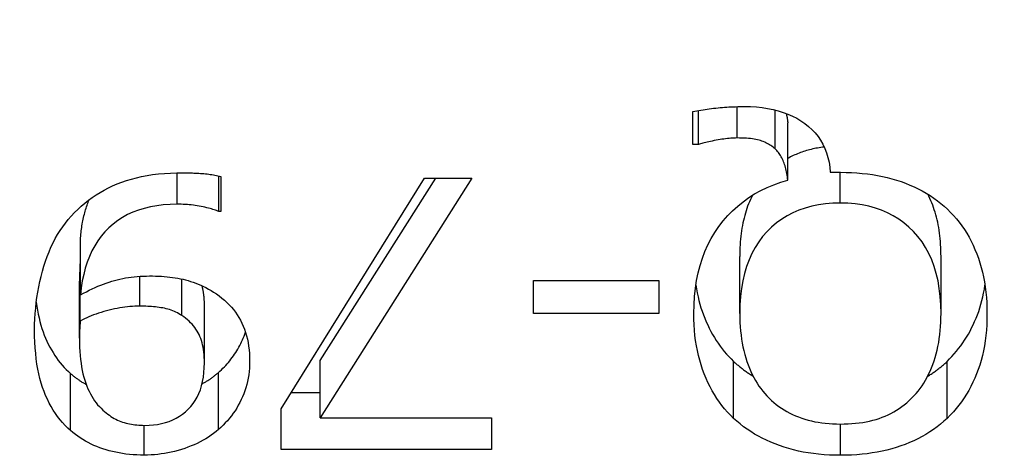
# Model space of a CAD drawing. Header units: inches. Extents: x 10 to 138, y 13 to 85.
# Tile 24 of 41: x 23.1795 to 23.2964, y 55.1752 to 55.227. Entities that reach past the tile are written whole.
import ezdxf

# ---------------------------------------------------------------- set-up
doc = ezdxf.new("R2010")
doc.units = ezdxf.units.IN
doc.header["$MEASUREMENT"] = 0
doc.layers.add('Visible Edges(ANSI)', color=7, linetype='Continuous', lineweight=25)
doc.layers.add('Visible Tangent Edges(ANSI)', color=7, linetype='Continuous', lineweight=25)

msp = doc.modelspace()

# ---------------------------------------------------------------- linework, layer by layer
at = {"layer": 'Visible Edges(ANSI)'}
for p, q in [((23.25938, 55.21218), (23.25938, 55.21607)), ((23.26008, 55.21218), (23.26008, 55.2162)), ((23.26917, 55.21163), (23.26917, 55.21626)), ((23.27067, 55.20794), (23.27067, 55.21472)), ((23.26008, 55.21218), (23.25938, 55.21218)), ((23.27571, 55.20886), (23.27693, 55.20886)), ((23.2031, 55.20421), (23.2031, 55.20842)), ((23.20335, 55.20836), (23.20335, 55.20421)), ((23.2105, 55.18076), (23.22754, 55.20818)), ((23.23315, 55.20818), (23.21516, 55.17972)), ((23.21516, 55.18649), (23.22887, 55.20818)), ((23.22754, 55.20818), (23.23315, 55.20818)), ((23.20335, 55.20421), (23.2031, 55.20421)), ((23.1867, 55.1943), (23.1867, 55.20108)), ((23.26496, 55.19208), (23.26496, 55.19885)), ((23.28886, 55.19208), (23.28886, 55.19885)), ((23.1867, 55.19798), (23.18667, 55.19797)), ((23.18667, 55.19119), (23.18667, 55.19797)), ((23.18657, 55.18915), (23.18657, 55.19593)), ((23.24046, 55.19211), (23.24046, 55.19603)), ((23.24046, 55.19603), (23.25536, 55.19603)), ((23.25536, 55.19603), (23.25536, 55.19211)), ((23.20141, 55.18623), (23.20141, 55.193)), ((23.25536, 55.19211), (23.24046, 55.19211)), ((23.21516, 55.17972), (23.21516, 55.18649)), ((23.28959, 55.17964), (23.28959, 55.18641)), ((23.20307, 55.17831), (23.20307, 55.18508)), ((23.21171, 55.1827), (23.21516, 55.1827)), ((23.2105, 55.17593), (23.2105, 55.18076)), ((23.21516, 55.17972), (23.23548, 55.17972)), ((23.23548, 55.17972), (23.23548, 55.17593)), ((23.23548, 55.17593), (23.2105, 55.17593))]:
    msp.add_line(p, q, dxfattribs=at)
at = {"layer": 'Visible Edges(ANSI)', "flags": 128}
for points in [[(23.25938, 55.21607), (23.25962, 55.21612), (23.25986, 55.21616), (23.2601, 55.21621), (23.26035, 55.21625), (23.2606, 55.21629), (23.26085, 55.21633), (23.2611, 55.21636), (23.26135, 55.2164), (23.2616, 55.21643), (23.26186, 55.21646), (23.26212, 55.21649), (23.26238, 55.21652), (23.26264, 55.21654), (23.2629, 55.21656), (23.26316, 55.21658), (23.26342, 55.2166), (23.26368, 55.21662), (23.26394, 55.21663), (23.2642, 55.21665), (23.26446, 55.21665), (23.26472, 55.21666), (23.26498, 55.21667), (23.26524, 55.21667), (23.2655, 55.21667)], [(23.2655, 55.21667), (23.26623, 55.21666), (23.26694, 55.21662), (23.26762, 55.21655), (23.26827, 55.21645), (23.26891, 55.21632), (23.26952, 55.21617), (23.27011, 55.21598), (23.27067, 55.21577), (23.27121, 55.21553), (23.27173, 55.21527), (23.27223, 55.21497), (23.2727, 55.21465), (23.27314, 55.2143), (23.27355, 55.21392), (23.27392, 55.21353), (23.27426, 55.2131), (23.27456, 55.21266), (23.27483, 55.21219), (23.27507, 55.21169), (23.27526, 55.21117), (23.27543, 55.21063), (23.27556, 55.21006), (23.27565, 55.20947), (23.27571, 55.20886)], [(23.27048, 55.21585), (23.27049, 55.2158), (23.2705, 55.21576), (23.27051, 55.21571), (23.27052, 55.21567), (23.27053, 55.21562), (23.27054, 55.21558), (23.27055, 55.21553), (23.27056, 55.21548), (23.27057, 55.21544), (23.27058, 55.21539), (23.27059, 55.21534), (23.27059, 55.2153), (23.2706, 55.21525), (23.27061, 55.2152), (23.27062, 55.21515), (23.27062, 55.21511), (23.27063, 55.21506), (23.27064, 55.21501), (23.27064, 55.21496), (23.27065, 55.21491), (23.27066, 55.21487), (23.27066, 55.21482), (23.27067, 55.21477), (23.27067, 55.21472)], [(23.26464, 55.21294), (23.26446, 55.21293), (23.26428, 55.21293), (23.26409, 55.21292), (23.2639, 55.2129), (23.2637, 55.21289), (23.26349, 55.21287), (23.26328, 55.21284), (23.26307, 55.21281), (23.26285, 55.21278), (23.26262, 55.21274), (23.26239, 55.2127), (23.26215, 55.21266), (23.26192, 55.21262), (23.2617, 55.21257), (23.26149, 55.21253), (23.26128, 55.21248), (23.2611, 55.21244), (23.26092, 55.2124), (23.26075, 55.21236), (23.26059, 55.21232), (23.26045, 55.21229), (23.26031, 55.21225), (23.26019, 55.21221), (23.26008, 55.21218)], [(23.26917, 55.21163), (23.26905, 55.21174), (23.26892, 55.21184), (23.26879, 55.21195), (23.26865, 55.21204), (23.26851, 55.21213), (23.26837, 55.21222), (23.26822, 55.2123), (23.26807, 55.21237), (23.26792, 55.21244), (23.26776, 55.21251), (23.2676, 55.21257), (23.26743, 55.21262), (23.26726, 55.21267), (23.26708, 55.21272), (23.26688, 55.21276), (23.26668, 55.2128), (23.26646, 55.21283), (23.26623, 55.21286), (23.266, 55.21288), (23.26575, 55.2129), (23.26549, 55.21292), (23.26522, 55.21293), (23.26493, 55.21293), (23.26464, 55.21294)], [(23.27067, 55.20794), (23.27065, 55.20814), (23.27062, 55.20834), (23.27059, 55.20853), (23.27056, 55.20872), (23.27052, 55.2089), (23.27048, 55.20909), (23.27044, 55.20927), (23.27039, 55.20944), (23.27034, 55.20961), (23.27028, 55.20978), (23.27022, 55.20995), (23.27016, 55.21011), (23.2701, 55.21027), (23.27003, 55.21042), (23.26996, 55.21057), (23.26988, 55.21071), (23.2698, 55.21085), (23.26972, 55.21097), (23.26964, 55.2111), (23.26955, 55.21122), (23.26946, 55.21133), (23.26937, 55.21143), (23.26927, 55.21153), (23.26917, 55.21163)], [(23.27499, 55.21186), (23.27479, 55.21184), (23.27459, 55.21181), (23.27439, 55.21178), (23.2742, 55.21174), (23.27401, 55.21171), (23.27382, 55.21167), (23.27363, 55.21163), (23.27344, 55.21158), (23.27325, 55.21154), (23.27307, 55.21149), (23.27289, 55.21143), (23.2727, 55.21138), (23.27253, 55.21132), (23.27235, 55.21126), (23.27217, 55.2112), (23.272, 55.21113), (23.27183, 55.21106), (23.27166, 55.21099), (23.27149, 55.21092), (23.27132, 55.21084), (23.27116, 55.21076), (23.27099, 55.21068), (23.27083, 55.21059), (23.27067, 55.21051)], [(23.18558, 55.20366), (23.18597, 55.20407), (23.18636, 55.20446), (23.18677, 55.20484), (23.1872, 55.2052), (23.18763, 55.20554), (23.18808, 55.20587), (23.18854, 55.20618), (23.18901, 55.20647), (23.1895, 55.20675), (23.19, 55.20701), (23.19051, 55.20726), (23.19104, 55.20749), (23.19158, 55.2077), (23.19214, 55.20789), (23.19273, 55.20806), (23.19333, 55.20822), (23.19395, 55.20836), (23.1946, 55.20848), (23.19526, 55.20858), (23.19594, 55.20866), (23.19665, 55.20872), (23.19737, 55.20877), (23.19812, 55.2088), (23.19889, 55.20881)], [(23.19889, 55.20881), (23.19906, 55.20881), (23.19924, 55.2088), (23.19942, 55.2088), (23.1996, 55.2088), (23.19979, 55.20879), (23.19998, 55.20878), (23.20016, 55.20877), (23.20035, 55.20877), (23.20055, 55.20875), (23.20074, 55.20874), (23.20094, 55.20873), (23.20114, 55.20871), (23.20133, 55.2087), (23.20153, 55.20868), (23.20172, 55.20866), (23.20191, 55.20863), (23.2021, 55.20861), (23.20229, 55.20858), (23.20247, 55.20855), (23.20265, 55.20852), (23.20283, 55.20848), (23.20301, 55.20844), (23.20318, 55.2084), (23.20335, 55.20836)], [(23.27693, 55.20886), (23.27758, 55.20885), (23.27823, 55.20883), (23.27887, 55.20879), (23.2795, 55.20873), (23.28011, 55.20867), (23.28072, 55.20858), (23.28131, 55.20848), (23.2819, 55.20836), (23.28247, 55.20823), (23.28303, 55.20809), (23.28358, 55.20792), (23.28412, 55.20775), (23.28465, 55.20755), (23.28516, 55.20735), (23.28567, 55.20713), (23.28616, 55.20689), (23.28663, 55.20664), (23.2871, 55.20637), (23.28755, 55.20609), (23.28799, 55.2058), (23.28842, 55.20549), (23.28883, 55.20516), (23.28923, 55.20482), (23.28962, 55.20447)], [(23.25951, 55.19208), (23.25953, 55.19311), (23.25959, 55.19411), (23.25969, 55.19508), (23.25984, 55.19602), (23.26002, 55.19693), (23.26025, 55.1978), (23.26052, 55.19865), (23.26083, 55.19947), (23.26118, 55.20025), (23.26158, 55.20101), (23.26201, 55.20173), (23.26249, 55.20243), (23.263, 55.20309), (23.26354, 55.20371), (23.26412, 55.2043), (23.26472, 55.20485), (23.26536, 55.20537), (23.26603, 55.20585), (23.26672, 55.20629), (23.26745, 55.20669), (23.26821, 55.20706), (23.269, 55.20739), (23.26982, 55.20769), (23.27067, 55.20794)], [(23.28886, 55.19885), (23.28885, 55.19922), (23.28885, 55.19958), (23.28883, 55.19994), (23.28881, 55.20029), (23.28879, 55.20064), (23.28876, 55.20098), (23.28872, 55.20131), (23.28868, 55.20164), (23.28864, 55.20197), (23.28858, 55.20229), (23.28853, 55.20261), (23.28846, 55.20292), (23.28839, 55.20323), (23.28832, 55.20353), (23.28824, 55.20382), (23.28816, 55.20411), (23.28806, 55.2044), (23.28797, 55.20468), (23.28787, 55.20496), (23.28776, 55.20523), (23.28765, 55.20549), (23.28753, 55.20576), (23.28741, 55.20601), (23.28728, 55.20626)], [(23.1867, 55.20108), (23.18672, 55.20129), (23.18674, 55.2015), (23.18676, 55.20171), (23.18679, 55.20191), (23.18681, 55.20212), (23.18684, 55.20232), (23.18687, 55.20252), (23.18691, 55.20272), (23.18694, 55.20292), (23.18698, 55.20311), (23.18702, 55.2033), (23.18706, 55.20349), (23.1871, 55.20368), (23.18715, 55.20387), (23.1872, 55.20405), (23.18725, 55.20423), (23.1873, 55.20441), (23.18736, 55.20459), (23.18741, 55.20477), (23.18747, 55.20494), (23.18754, 55.20511), (23.1876, 55.20528), (23.18766, 55.20545), (23.18773, 55.20562)], [(23.19818, 55.20507), (23.19734, 55.20505), (23.19652, 55.20499), (23.19574, 55.20489), (23.19499, 55.20476), (23.19426, 55.20458), (23.19357, 55.20437), (23.19291, 55.20412), (23.19228, 55.20383), (23.19168, 55.2035), (23.19111, 55.20313), (23.19057, 55.20272), (23.19007, 55.20227), (23.18959, 55.20179), (23.18915, 55.20127), (23.18875, 55.20073), (23.18838, 55.20014), (23.18805, 55.19953), (23.18775, 55.19888), (23.18749, 55.1982), (23.18726, 55.19749), (23.18707, 55.19674), (23.18691, 55.19596), (23.18679, 55.19515), (23.1867, 55.1943)], [(23.2031, 55.20421), (23.20298, 55.20426), (23.20285, 55.20431), (23.20272, 55.20436), (23.20257, 55.20441), (23.20241, 55.20446), (23.20224, 55.20451), (23.20207, 55.20456), (23.20188, 55.20461), (23.20168, 55.20465), (23.20147, 55.2047), (23.20125, 55.20475), (23.20102, 55.20479), (23.20079, 55.20484), (23.20056, 55.20488), (23.20032, 55.20491), (23.20009, 55.20495), (23.19985, 55.20498), (23.19961, 55.205), (23.19938, 55.20502), (23.19914, 55.20504), (23.1989, 55.20505), (23.19866, 55.20506), (23.19842, 55.20507), (23.19818, 55.20507)], [(23.26646, 55.20613), (23.26634, 55.20588), (23.26622, 55.20563), (23.26611, 55.20537), (23.266, 55.20511), (23.2659, 55.20484), (23.26581, 55.20457), (23.26571, 55.20429), (23.26563, 55.20401), (23.26555, 55.20372), (23.26547, 55.20343), (23.2654, 55.20314), (23.26534, 55.20284), (23.26528, 55.20253), (23.26522, 55.20222), (23.26517, 55.2019), (23.26513, 55.20159), (23.26509, 55.20126), (23.26505, 55.20093), (23.26503, 55.2006), (23.265, 55.20026), (23.26498, 55.19991), (23.26497, 55.19957), (23.26496, 55.19921), (23.26496, 55.19885)], [(23.27689, 55.2052), (23.276, 55.20518), (23.27514, 55.20511), (23.2743, 55.20499), (23.2735, 55.20482), (23.27273, 55.20461), (23.27199, 55.20435), (23.27128, 55.20405), (23.2706, 55.20369), (23.26996, 55.2033), (23.26934, 55.20285), (23.26875, 55.20236), (23.2682, 55.20181), (23.26768, 55.20123), (23.26721, 55.2006), (23.26678, 55.19994), (23.2664, 55.19923), (23.26606, 55.19848), (23.26577, 55.19769), (23.26552, 55.19686), (23.26532, 55.19598), (23.26516, 55.19507), (23.26505, 55.19411), (23.26498, 55.19312), (23.26496, 55.19208)], [(23.28886, 55.19208), (23.28883, 55.19312), (23.28877, 55.19411), (23.28865, 55.19507), (23.2885, 55.19598), (23.28829, 55.19686), (23.28804, 55.19769), (23.28775, 55.19848), (23.28741, 55.19923), (23.28703, 55.19994), (23.2866, 55.2006), (23.28612, 55.20123), (23.2856, 55.20181), (23.28505, 55.20236), (23.28446, 55.20285), (23.28384, 55.2033), (23.28319, 55.20369), (23.28251, 55.20405), (23.2818, 55.20435), (23.28106, 55.20461), (23.28029, 55.20482), (23.27948, 55.20499), (23.27865, 55.20511), (23.27779, 55.20518), (23.27689, 55.2052)], [(23.28962, 55.20447), (23.28999, 55.2041), (23.29035, 55.20373), (23.29069, 55.20333), (23.29102, 55.20293), (23.29133, 55.20251), (23.29163, 55.20208), (23.29191, 55.20163), (23.29218, 55.20117), (23.29243, 55.20069), (23.29267, 55.20021), (23.29289, 55.1997), (23.2931, 55.19919), (23.29329, 55.19866), (23.29347, 55.19812), (23.29363, 55.19757), (23.29377, 55.197), (23.2939, 55.19643), (23.29401, 55.19584), (23.2941, 55.19524), (23.29418, 55.19464), (23.29424, 55.19401), (23.29428, 55.19338), (23.2943, 55.19274), (23.29431, 55.19208)], [(23.18124, 55.19012), (23.18125, 55.19078), (23.18127, 55.19144), (23.18131, 55.19209), (23.18137, 55.19274), (23.18143, 55.19338), (23.18152, 55.19401), (23.18162, 55.19464), (23.18173, 55.19527), (23.18186, 55.19588), (23.18201, 55.19649), (23.18217, 55.1971), (23.18234, 55.1977), (23.18254, 55.19829), (23.18274, 55.19886), (23.18296, 55.19941), (23.18319, 55.19995), (23.18344, 55.20047), (23.1837, 55.20098), (23.18398, 55.20147), (23.18427, 55.20194), (23.18458, 55.20239), (23.1849, 55.20283), (23.18523, 55.20325), (23.18558, 55.20366)], [(23.18667, 55.19797), (23.18666, 55.19791), (23.18666, 55.19785), (23.18665, 55.19779), (23.18665, 55.19773), (23.18664, 55.19767), (23.18664, 55.1976), (23.18663, 55.19752), (23.18662, 55.19745), (23.18662, 55.19737), (23.18661, 55.19729), (23.18661, 55.1972), (23.1866, 55.19712), (23.1866, 55.19703), (23.18659, 55.19693), (23.18659, 55.19684), (23.18659, 55.19675), (23.18658, 55.19665), (23.18658, 55.19655), (23.18658, 55.19645), (23.18658, 55.19635), (23.18657, 55.19625), (23.18657, 55.19614), (23.18657, 55.19604), (23.18657, 55.19593)], [(23.1867, 55.1943), (23.18705, 55.19449), (23.1874, 55.19468), (23.18774, 55.19485), (23.18808, 55.19501), (23.18842, 55.19517), (23.18876, 55.19532), (23.18909, 55.19546), (23.18942, 55.19558), (23.18975, 55.1957), (23.19008, 55.19582), (23.1904, 55.19592), (23.19072, 55.19601), (23.19104, 55.1961), (23.19137, 55.19618), (23.1917, 55.19625), (23.19203, 55.19631), (23.19238, 55.19637), (23.19272, 55.19641), (23.19307, 55.19646), (23.19343, 55.19649), (23.19379, 55.19652), (23.19415, 55.19653), (23.19452, 55.19654), (23.1949, 55.19655)], [(23.1949, 55.19655), (23.19526, 55.19655), (23.19561, 55.19654), (23.19596, 55.19652), (23.1963, 55.19651), (23.19664, 55.19648), (23.19698, 55.19645), (23.19731, 55.19642), (23.19763, 55.19637), (23.19795, 55.19633), (23.19826, 55.19628), (23.19857, 55.19622), (23.19887, 55.19616), (23.19917, 55.19609), (23.19947, 55.19601), (23.19977, 55.19591), (23.20007, 55.19581), (23.20038, 55.1957), (23.20068, 55.19558), (23.20098, 55.19545), (23.20128, 55.19531), (23.20158, 55.19516), (23.20189, 55.195), (23.20219, 55.19482), (23.20249, 55.19464)], [(23.20141, 55.193), (23.20141, 55.19311), (23.20141, 55.19322), (23.2014, 55.19333), (23.2014, 55.19344), (23.2014, 55.19355), (23.20139, 55.19365), (23.20138, 55.19376), (23.20138, 55.19386), (23.20137, 55.19397), (23.20136, 55.19407), (23.20135, 55.19417), (23.20134, 55.19427), (23.20133, 55.19437), (23.20131, 55.19447), (23.2013, 55.19456), (23.20128, 55.19466), (23.20127, 55.19475), (23.20125, 55.19485), (23.20123, 55.19494), (23.20121, 55.19503), (23.20119, 55.19512), (23.20117, 55.19521), (23.20115, 55.1953), (23.20113, 55.19538)], [(23.20249, 55.19464), (23.20284, 55.19441), (23.20317, 55.19418), (23.20348, 55.19393), (23.20378, 55.19368), (23.20407, 55.19341), (23.20434, 55.19313), (23.2046, 55.19285), (23.20485, 55.19256), (23.20508, 55.19225), (23.20529, 55.19194), (23.20549, 55.19162), (23.20568, 55.19128), (23.20586, 55.19094), (23.20601, 55.19058), (23.20616, 55.19022), (23.20629, 55.18984), (23.2064, 55.18945), (23.2065, 55.18905), (23.20658, 55.18864), (23.20665, 55.18822), (23.2067, 55.18778), (23.20674, 55.18734), (23.20676, 55.18688), (23.20677, 55.18641)], [(23.25975, 55.19547), (23.25982, 55.19501), (23.25991, 55.19454), (23.26001, 55.19409), (23.26012, 55.19364), (23.26024, 55.1932), (23.26036, 55.19277), (23.2605, 55.19235), (23.26065, 55.19193), (23.26081, 55.19152), (23.26098, 55.19112), (23.26116, 55.19073), (23.26135, 55.19034), (23.26154, 55.18997), (23.26174, 55.1896), (23.26195, 55.18924), (23.26217, 55.18889), (23.2624, 55.18855), (23.26264, 55.18822), (23.26288, 55.1879), (23.26313, 55.18758), (23.26339, 55.18728), (23.26366, 55.18698), (23.26394, 55.18669), (23.26423, 55.18641)], [(23.28959, 55.18641), (23.28988, 55.1867), (23.29016, 55.187), (23.29043, 55.1873), (23.2907, 55.18761), (23.29095, 55.18793), (23.2912, 55.18826), (23.29144, 55.18859), (23.29166, 55.18893), (23.29188, 55.18928), (23.2921, 55.18964), (23.2923, 55.19), (23.29249, 55.19037), (23.29268, 55.19075), (23.29285, 55.19114), (23.29302, 55.19153), (23.29318, 55.19193), (23.29333, 55.19234), (23.29346, 55.19276), (23.29359, 55.19319), (23.29371, 55.19362), (23.29382, 55.19407), (23.29391, 55.19452), (23.294, 55.19498), (23.29407, 55.19545)], [(23.18144, 55.19344), (23.18151, 55.19295), (23.18159, 55.19248), (23.18167, 55.19202), (23.18177, 55.19157), (23.18187, 55.19113), (23.18199, 55.19071), (23.18211, 55.1903), (23.18225, 55.18991), (23.18239, 55.18952), (23.18254, 55.18915), (23.1827, 55.18879), (23.18287, 55.18844), (23.18305, 55.1881), (23.18323, 55.18776), (23.18343, 55.18744), (23.18363, 55.18712), (23.18384, 55.18682), (23.18405, 55.18652), (23.18428, 55.18624), (23.18451, 55.18596), (23.18475, 55.18569), (23.185, 55.18544), (23.18525, 55.18519), (23.18552, 55.18495)], [(23.19372, 55.19297), (23.19343, 55.19296), (23.19315, 55.19295), (23.19286, 55.19294), (23.19256, 55.19291), (23.19226, 55.19288), (23.19196, 55.19285), (23.19166, 55.1928), (23.19135, 55.19275), (23.19104, 55.1927), (23.19072, 55.19263), (23.1904, 55.19256), (23.19008, 55.19248), (23.18976, 55.1924), (23.18945, 55.19231), (23.18914, 55.19222), (23.18884, 55.19213), (23.18854, 55.19203), (23.18825, 55.19192), (23.18797, 55.19181), (23.1877, 55.19169), (23.18743, 55.19158), (23.18717, 55.19145), (23.18692, 55.19132), (23.18667, 55.19119)], [(23.19873, 55.19184), (23.19856, 55.19195), (23.19838, 55.19206), (23.1982, 55.19216), (23.19802, 55.19225), (23.19784, 55.19233), (23.19765, 55.19241), (23.19745, 55.19248), (23.19726, 55.19255), (23.19706, 55.19261), (23.19686, 55.19266), (23.19665, 55.19271), (23.19645, 55.19275), (23.19623, 55.19278), (23.19602, 55.19281), (23.1958, 55.19284), (23.19558, 55.19287), (23.19536, 55.19289), (23.19513, 55.19291), (23.19491, 55.19293), (23.19467, 55.19294), (23.19444, 55.19295), (23.1942, 55.19296), (23.19396, 55.19297), (23.19372, 55.19297)], [(23.18667, 55.19119), (23.18666, 55.19114), (23.18666, 55.19108), (23.18665, 55.19102), (23.18665, 55.19096), (23.18664, 55.19089), (23.18664, 55.19082), (23.18663, 55.19075), (23.18662, 55.19067), (23.18662, 55.1906), (23.18661, 55.19051), (23.18661, 55.19043), (23.1866, 55.19034), (23.1866, 55.19025), (23.18659, 55.19016), (23.18659, 55.19007), (23.18659, 55.18997), (23.18658, 55.18987), (23.18658, 55.18978), (23.18658, 55.18968), (23.18658, 55.18958), (23.18657, 55.18947), (23.18657, 55.18937), (23.18657, 55.18926), (23.18657, 55.18915)], [(23.20141, 55.18623), (23.2014, 55.18656), (23.20139, 55.18689), (23.20137, 55.1872), (23.20134, 55.1875), (23.2013, 55.1878), (23.20125, 55.18808), (23.20119, 55.18836), (23.20112, 55.18862), (23.20105, 55.18888), (23.20096, 55.18912), (23.20087, 55.18936), (23.20077, 55.18958), (23.20066, 55.1898), (23.20054, 55.19001), (23.2004, 55.19022), (23.20026, 55.19042), (23.2001, 55.19062), (23.19994, 55.19081), (23.19976, 55.19099), (23.19958, 55.19118), (23.19938, 55.19135), (23.19917, 55.19152), (23.19896, 55.19168), (23.19873, 55.19184)], [(23.26423, 55.17964), (23.26386, 55.18), (23.26351, 55.18037), (23.26317, 55.18076), (23.26285, 55.18117), (23.26254, 55.18158), (23.26224, 55.18201), (23.26196, 55.18246), (23.26169, 55.18292), (23.26143, 55.1834), (23.26119, 55.18388), (23.26096, 55.18439), (23.26075, 55.18491), (23.26055, 55.18544), (23.26037, 55.18598), (23.26021, 55.18654), (23.26006, 55.1871), (23.25993, 55.18768), (23.25982, 55.18827), (23.25972, 55.18888), (23.25964, 55.18949), (23.25958, 55.19012), (23.25954, 55.19076), (23.25951, 55.19141), (23.25951, 55.19208)], [(23.26496, 55.19208), (23.26497, 55.19155), (23.26498, 55.19103), (23.26501, 55.19052), (23.26505, 55.19002), (23.26511, 55.18953), (23.26517, 55.18905), (23.26525, 55.18858), (23.26534, 55.18812), (23.26544, 55.18768), (23.26555, 55.18724), (23.26567, 55.18681), (23.26581, 55.1864), (23.26595, 55.18599), (23.26611, 55.1856), (23.26627, 55.18521), (23.26645, 55.18484), (23.26663, 55.18448), (23.26682, 55.18414), (23.26703, 55.1838), (23.26724, 55.18348), (23.26746, 55.18317), (23.26769, 55.18287), (23.26793, 55.18258), (23.26818, 55.18231)], [(23.28564, 55.18231), (23.28589, 55.18259), (23.28614, 55.18288), (23.28637, 55.18318), (23.2866, 55.1835), (23.28681, 55.18382), (23.28701, 55.18416), (23.28721, 55.18452), (23.28739, 55.18488), (23.28757, 55.18525), (23.28773, 55.18564), (23.28788, 55.18604), (23.28803, 55.18645), (23.28816, 55.18687), (23.28828, 55.1873), (23.28839, 55.18774), (23.28849, 55.18818), (23.28858, 55.18864), (23.28865, 55.1891), (23.28871, 55.18958), (23.28877, 55.19006), (23.28881, 55.19055), (23.28883, 55.19105), (23.28885, 55.19156), (23.28886, 55.19208)], [(23.29431, 55.19208), (23.2943, 55.19141), (23.29428, 55.19075), (23.29424, 55.1901), (23.29418, 55.18947), (23.2941, 55.18885), (23.29401, 55.18825), (23.2939, 55.18766), (23.29377, 55.18709), (23.29362, 55.18652), (23.29346, 55.18597), (23.29328, 55.18544), (23.29308, 55.18492), (23.29287, 55.18441), (23.29265, 55.18392), (23.29241, 55.18343), (23.29215, 55.18296), (23.29188, 55.1825), (23.2916, 55.18206), (23.2913, 55.18162), (23.29099, 55.1812), (23.29066, 55.18079), (23.29032, 55.1804), (23.28996, 55.18001), (23.28959, 55.17964)], [(23.18552, 55.17818), (23.18519, 55.17848), (23.18486, 55.1788), (23.18456, 55.17913), (23.18426, 55.17948), (23.18398, 55.17985), (23.18371, 55.18023), (23.18345, 55.18062), (23.18321, 55.18103), (23.18298, 55.18146), (23.18276, 55.1819), (23.18255, 55.18236), (23.18236, 55.18283), (23.18218, 55.18332), (23.18202, 55.18383), (23.18187, 55.18436), (23.18174, 55.18492), (23.18162, 55.18549), (23.18152, 55.18609), (23.18144, 55.18671), (23.18137, 55.18735), (23.18131, 55.18801), (23.18127, 55.18869), (23.18125, 55.18939), (23.18124, 55.19012)], [(23.20307, 55.18508), (23.20325, 55.18524), (23.20343, 55.18541), (23.2036, 55.18558), (23.20377, 55.18575), (23.20394, 55.18593), (23.2041, 55.1861), (23.20426, 55.18629), (23.20441, 55.18647), (23.20456, 55.18666), (23.20471, 55.18685), (23.20485, 55.18705), (23.20499, 55.18725), (23.20512, 55.18745), (23.20525, 55.18766), (23.20537, 55.18786), (23.20549, 55.18808), (23.20561, 55.18829), (23.20572, 55.18851), (23.20582, 55.18873), (23.20593, 55.18896), (23.20602, 55.18918), (23.20611, 55.18941), (23.20619, 55.18965), (23.20627, 55.18988)], [(23.18657, 55.18915), (23.18658, 55.18862), (23.18659, 55.1881), (23.18662, 55.18759), (23.18665, 55.18711), (23.1867, 55.18664), (23.18676, 55.18619), (23.18682, 55.18575), (23.1869, 55.18533), (23.18698, 55.18493), (23.18708, 55.18454), (23.18719, 55.18417), (23.18731, 55.18382), (23.18743, 55.18348), (23.18757, 55.18316), (23.18771, 55.18285), (23.18786, 55.18255), (23.18802, 55.18226), (23.18818, 55.18199), (23.18836, 55.18173), (23.18854, 55.18149), (23.18873, 55.18125), (23.18893, 55.18103), (23.18913, 55.18083), (23.18935, 55.18063)], [(23.20677, 55.18641), (23.20676, 55.186), (23.20674, 55.18559), (23.20671, 55.18519), (23.20666, 55.1848), (23.2066, 55.18441), (23.20652, 55.18403), (23.20643, 55.18365), (23.20633, 55.18328), (23.20621, 55.18292), (23.20608, 55.18256), (23.20594, 55.18221), (23.20578, 55.18186), (23.20561, 55.18152), (23.20543, 55.18119), (23.20524, 55.18086), (23.20504, 55.18055), (23.20483, 55.18024), (23.20461, 55.17994), (23.20437, 55.17965), (23.20413, 55.17936), (23.20388, 55.17909), (23.20362, 55.17882), (23.20335, 55.17856), (23.20307, 55.17831)], [(23.26423, 55.18641), (23.26431, 55.18633), (23.2644, 55.18625), (23.26449, 55.18617), (23.26458, 55.18609), (23.26467, 55.18601), (23.26476, 55.18594), (23.26486, 55.18586), (23.26495, 55.18578), (23.26504, 55.18571), (23.26514, 55.18563), (23.26523, 55.18556), (23.26533, 55.18549), (23.26542, 55.18541), (23.26552, 55.18534), (23.26562, 55.18527), (23.26572, 55.1852), (23.26582, 55.18513), (23.26592, 55.18506), (23.26602, 55.18499), (23.26612, 55.18492), (23.26623, 55.18486), (23.26633, 55.18479), (23.26643, 55.18473), (23.26654, 55.18466)], [(23.28727, 55.18463), (23.28738, 55.1847), (23.28748, 55.18476), (23.28758, 55.18483), (23.28768, 55.1849), (23.28779, 55.18497), (23.28789, 55.18504), (23.28799, 55.18511), (23.28809, 55.18518), (23.28819, 55.18525), (23.28829, 55.18532), (23.28838, 55.18539), (23.28848, 55.18547), (23.28858, 55.18554), (23.28867, 55.18562), (23.28877, 55.18569), (23.28886, 55.18577), (23.28895, 55.18585), (23.28905, 55.18593), (23.28914, 55.18601), (23.28923, 55.18609), (23.28932, 55.18617), (23.28941, 55.18625), (23.2895, 55.18633), (23.28959, 55.18641)], [(23.19429, 55.1788), (23.19483, 55.17882), (23.19534, 55.17886), (23.19584, 55.17892), (23.19632, 55.17902), (23.19677, 55.17913), (23.19722, 55.17928), (23.19764, 55.17945), (23.19804, 55.17965), (23.19843, 55.17988), (23.1988, 55.18013), (23.19915, 55.18041), (23.19948, 55.18071), (23.19979, 55.18104), (23.20007, 55.18139), (23.20032, 55.18177), (23.20055, 55.18217), (23.20075, 55.1826), (23.20092, 55.18304), (23.20107, 55.18351), (23.20119, 55.18401), (23.20129, 55.18453), (23.20135, 55.18507), (23.20139, 55.18564), (23.20141, 55.18623)], [(23.18552, 55.18495), (23.18559, 55.18489), (23.18566, 55.18483), (23.18573, 55.18477), (23.1858, 55.18471), (23.18588, 55.18465), (23.18595, 55.1846), (23.18602, 55.18454), (23.1861, 55.18448), (23.18617, 55.18443), (23.18625, 55.18437), (23.18633, 55.18432), (23.1864, 55.18426), (23.18648, 55.18421), (23.18656, 55.18416), (23.18663, 55.18411), (23.18671, 55.18405), (23.18679, 55.184), (23.18687, 55.18395), (23.18695, 55.1839), (23.18703, 55.18385), (23.18711, 55.18381), (23.1872, 55.18376), (23.18728, 55.18371), (23.18736, 55.18367)], [(23.20113, 55.18374), (23.20122, 55.18379), (23.20131, 55.18384), (23.2014, 55.18389), (23.20148, 55.18394), (23.20157, 55.18399), (23.20165, 55.18404), (23.20174, 55.18409), (23.20182, 55.18415), (23.20191, 55.1842), (23.20199, 55.18425), (23.20207, 55.18431), (23.20215, 55.18436), (23.20223, 55.18442), (23.20231, 55.18448), (23.20239, 55.18454), (23.20247, 55.18459), (23.20255, 55.18465), (23.20262, 55.18471), (23.2027, 55.18477), (23.20277, 55.18483), (23.20285, 55.18489), (23.20292, 55.18496), (23.20299, 55.18502), (23.20307, 55.18508)], [(23.26818, 55.18231), (23.26845, 55.18203), (23.26872, 55.18177), (23.269, 55.18152), (23.2693, 55.18128), (23.2696, 55.18106), (23.26991, 55.18084), (23.27022, 55.18064), (23.27055, 55.18045), (23.27089, 55.18027), (23.27123, 55.1801), (23.27159, 55.17994), (23.27195, 55.1798), (23.27232, 55.17966), (23.2727, 55.17954), (23.27308, 55.17943), (23.27348, 55.17933), (23.27388, 55.17924), (23.27429, 55.17917), (23.2747, 55.17911), (23.27512, 55.17905), (23.27556, 55.17901), (23.27599, 55.17898), (23.27644, 55.17897), (23.27689, 55.17896)], [(23.27689, 55.17896), (23.27736, 55.17897), (23.27782, 55.17898), (23.27827, 55.17901), (23.27871, 55.17905), (23.27914, 55.1791), (23.27956, 55.17916), (23.27997, 55.17924), (23.28037, 55.17932), (23.28076, 55.17942), (23.28114, 55.17952), (23.28151, 55.17964), (23.28187, 55.17977), (23.28222, 55.17991), (23.28257, 55.18007), (23.28291, 55.18023), (23.28324, 55.18041), (23.28356, 55.1806), (23.28388, 55.18081), (23.28419, 55.18103), (23.28449, 55.18126), (23.28479, 55.1815), (23.28508, 55.18176), (23.28536, 55.18202), (23.28564, 55.18231)], [(23.18935, 55.18063), (23.18954, 55.18046), (23.18973, 55.1803), (23.18992, 55.18015), (23.19012, 55.18001), (23.19031, 55.17987), (23.19051, 55.17975), (23.1907, 55.17964), (23.1909, 55.17953), (23.1911, 55.17943), (23.19129, 55.17934), (23.19149, 55.17927), (23.19169, 55.1792), (23.19189, 55.17913), (23.1921, 55.17908), (23.1923, 55.17902), (23.19251, 55.17898), (23.19273, 55.17894), (23.19294, 55.1789), (23.19316, 55.17887), (23.19338, 55.17885), (23.1936, 55.17883), (23.19383, 55.17881), (23.19406, 55.17881), (23.19429, 55.1788)], [(23.27693, 55.17525), (23.27626, 55.17526), (23.27561, 55.17528), (23.27497, 55.17532), (23.27433, 55.17538), (23.27371, 55.17545), (23.2731, 55.17554), (23.27251, 55.17564), (23.27192, 55.17576), (23.27134, 55.1759), (23.27078, 55.17605), (23.27023, 55.17622), (23.26968, 55.1764), (23.26915, 55.1766), (23.26864, 55.17681), (23.26813, 55.17703), (23.26764, 55.17727), (23.26717, 55.17752), (23.26671, 55.17778), (23.26626, 55.17806), (23.26583, 55.17835), (23.26541, 55.17865), (23.265, 55.17897), (23.26461, 55.1793), (23.26423, 55.17964)], [(23.28959, 55.17964), (23.2892, 55.17929), (23.2888, 55.17895), (23.28839, 55.17862), (23.28796, 55.17831), (23.28752, 55.17802), (23.28707, 55.17773), (23.2866, 55.17747), (23.28612, 55.17722), (23.28563, 55.17698), (23.28513, 55.17676), (23.28462, 55.17655), (23.28409, 55.17636), (23.28355, 55.17618), (23.283, 55.17602), (23.28244, 55.17587), (23.28187, 55.17574), (23.28129, 55.17563), (23.28069, 55.17553), (23.28009, 55.17544), (23.27948, 55.17537), (23.27886, 55.17532), (23.27822, 55.17528), (23.27758, 55.17526), (23.27693, 55.17525)], [(23.19426, 55.17528), (23.19381, 55.17528), (23.19337, 55.1753), (23.19294, 55.17532), (23.19251, 55.17536), (23.19209, 55.1754), (23.19168, 55.17546), (23.19127, 55.17553), (23.19087, 55.17561), (23.19048, 55.17569), (23.1901, 55.17579), (23.18972, 55.1759), (23.18935, 55.17602), (23.18898, 55.17615), (23.18863, 55.17629), (23.18828, 55.17643), (23.18794, 55.17659), (23.18761, 55.17676), (23.18729, 55.17693), (23.18697, 55.17712), (23.18667, 55.17731), (23.18637, 55.17751), (23.18608, 55.17772), (23.18579, 55.17795), (23.18552, 55.17818)], [(23.20307, 55.17831), (23.20279, 55.17807), (23.2025, 55.17785), (23.20221, 55.17763), (23.2019, 55.17742), (23.20158, 55.17722), (23.20125, 55.17703), (23.20091, 55.17685), (23.20056, 55.17667), (23.2002, 55.17651), (23.19983, 55.17636), (23.19945, 55.17621), (23.19906, 55.17607), (23.19867, 55.17594), (23.19827, 55.17583), (23.19787, 55.17572), (23.19747, 55.17563), (23.19707, 55.17555), (23.19667, 55.17547), (23.19627, 55.17541), (23.19587, 55.17536), (23.19547, 55.17532), (23.19507, 55.1753), (23.19466, 55.17528), (23.19426, 55.17528)]]:
    msp.add_lwpolyline(points, dxfattribs=at)
at = {"layer": 'Visible Tangent Edges(ANSI)'}
for p, q in [((23.26464, 55.21294), (23.26464, 55.21666)), ((23.19818, 55.20507), (23.19818, 55.2088)), ((23.27689, 55.2052), (23.27689, 55.20886)), ((23.19372, 55.19297), (23.19372, 55.19651)), ((23.19873, 55.19184), (23.19873, 55.19619)), ((23.26423, 55.17964), (23.26423, 55.18641)), ((23.18552, 55.17818), (23.18552, 55.18495)), ((23.19426, 55.17528), (23.19426, 55.1788)), ((23.27693, 55.17525), (23.27693, 55.17896))]:
    msp.add_line(p, q, dxfattribs=at)
msp.add_ellipse((23.20497, 54.24482), major_axis=(1.27255, 0), ratio=0.819152, start_param=1.194597, end_param=1.946996, dxfattribs=at)

doc.saveas('drawing.dxf')
